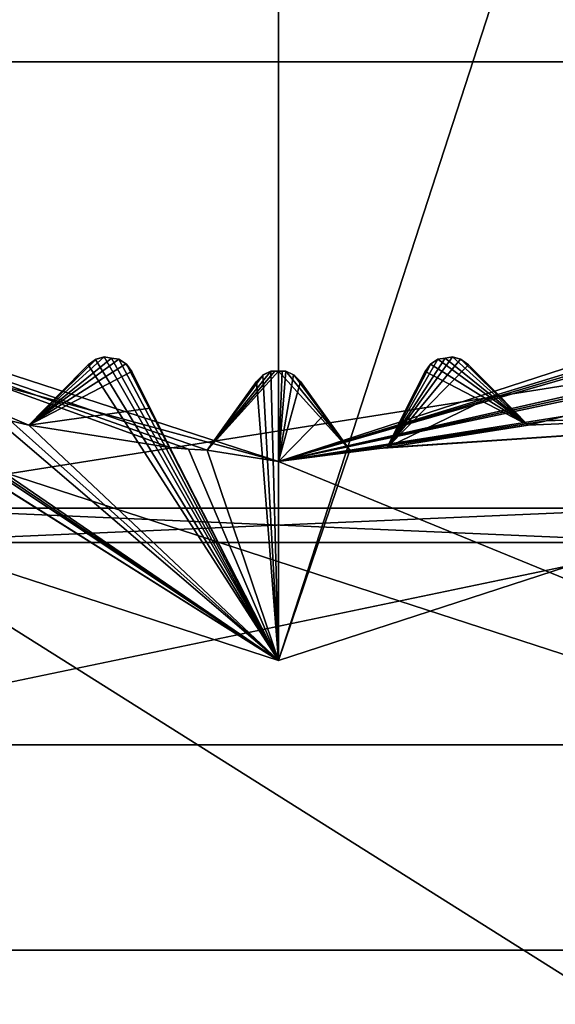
# Model space of a CAD drawing. Header units: millimetres. Extents: x -114 to 114, y -36 to 48.
# Tile 224 of 256: x 69.07 to 72.03, y -9.4 to -3.96. Entities that reach past the tile are written whole.
import ezdxf

# ---------------------------------------------------------------- set-up
doc = ezdxf.new("R2010")
doc.units = ezdxf.units.MM
doc.header["$LTSCALE"] = 65.185185
for name, color, linetype in [('2', 7, 'CONTINUOUS'), ('2786', 7, 'CONTINUOUS'), ('2841', 7, 'CONTINUOUS'), ('2842', 7, 'CONTINUOUS'), ('3026', 7, 'CONTINUOUS'), ('3027', 7, 'CONTINUOUS'), ('3028', 7, 'CONTINUOUS'), ('3029', 7, 'CONTINUOUS'), ('3030', 7, 'CONTINUOUS'), ('3031', 7, 'CONTINUOUS'), ('3032', 7, 'CONTINUOUS'), ('3033', 7, 'CONTINUOUS'), ('3034', 7, 'CONTINUOUS'), ('3035', 7, 'CONTINUOUS'), ('3164', 7, 'CONTINUOUS'), ('3165', 7, 'CONTINUOUS'), ('3166', 7, 'CONTINUOUS'), ('3167', 7, 'CONTINUOUS'), ('3168', 7, 'CONTINUOUS'), ('3169', 7, 'CONTINUOUS'), ('3170', 7, 'CONTINUOUS'), ('3171', 7, 'CONTINUOUS'), ('3172', 7, 'CONTINUOUS'), ('3173', 7, 'CONTINUOUS'), ('3174', 7, 'CONTINUOUS'), ('3175', 7, 'CONTINUOUS'), ('3176', 7, 'CONTINUOUS'), ('3318', 7, 'CONTINUOUS'), ('3361', 7, 'CONTINUOUS'), ('3426', 7, 'CONTINUOUS'), ('3427', 7, 'CONTINUOUS'), ('3428', 7, 'CONTINUOUS'), ('77', 7, 'CONTINUOUS'), ('86', 7, 'CONTINUOUS'), ('88', 7, 'CONTINUOUS')]:
    doc.layers.add(name, color=color, linetype=linetype)

msp = doc.modelspace()

# ---------------------------------------------------------------- linework, layer by layer
at = {"layer": '2', "linetype": 'CONTINUOUS'}
for points in [[(-10.4698, -4.2312, 92.5), (113, -35, 92.5), (-9.8, 0, 92.5), (-10.4698, -4.2312, 92.5)], [(-9.8, 0, 92.5), (113, -35, 92.5), (21.2746, -6.8475, 92.5), (-9.8, 0, 92.5)], [(29.3258, -4.2309, 92.5), (113, -35, 92.5), (30.7, 0, 92.5), (29.3258, -4.2309, 92.5)], [(113, -35, 92.5), (68.2746, -6.8475, 92.5), (30.7, 0, 92.5), (113, -35, 92.5)], [(-12.4154, -8.0512, 92.5), (113, -35, 92.5), (-10.4698, -4.2312, 92.5), (-12.4154, -8.0512, 92.5)], [(25.7254, -6.8475, 92.5), (113, -35, 92.5), (29.3258, -4.2309, 92.5), (25.7254, -6.8475, 92.5)], [(21.2746, -6.8475, 92.5), (113, -35, 92.5), (25.7254, -6.8475, 92.5), (21.2746, -6.8475, 92.5)], [(68.2746, -6.8475, 92.5), (113, -35, 92.5), (72.7254, -6.8475, 92.5), (68.2746, -6.8475, 92.5)], [(-15.4464, -11.0828, 92.5), (113, -35, 92.5), (-12.4154, -8.0512, 92.5), (-15.4464, -11.0828, 92.5)], [(-113, -35, 92.5), (113, -35, 92.5), (-70.5, -8.7998, 92.5), (-113, -35, 92.5)], [(113, -35, 92.5), (-23.5, -13.7, 92.5), (-70.5, -8.7998, 92.5), (113, -35, 92.5)]]:
    msp.add_3dface(points, dxfattribs=at)
at = {"layer": '2786', "linetype": 'CONTINUOUS'}
for points in [[(110.5, -32.5, 90), (-50.5, -32.5, 90), (72.7254, -6.8475, 90), (110.5, -32.5, 90)], [(-50.5, -32.5, 90), (68.2746, -6.8475, 90), (72.7254, -6.8475, 90), (-50.5, -32.5, 90)]]:
    msp.add_3dface(points, dxfattribs=at)
at = {"layer": '2841', "linetype": 'CONTINUOUS'}
for points in [[(56.95, 0, 110), (57.6136, -4.1886, 110), (84.05, 0, 110), (56.95, 0, 110)], [(84.05, 0, 110), (57.6136, -4.1886, 110), (83.3864, -4.1886, 110), (84.05, 0, 110)], [(57.6136, -4.1886, 110), (59.5396, -7.9669, 110), (83.3864, -4.1886, 110), (57.6136, -4.1886, 110)], [(83.3864, -4.1886, 110), (59.5396, -7.9669, 110), (81.4604, -7.9669, 110), (83.3864, -4.1886, 110)], [(59.5396, -7.9669, 110), (62.5392, -10.9648, 110), (81.4604, -7.9669, 110), (59.5396, -7.9669, 110)], [(81.4604, -7.9669, 110), (62.5392, -10.9648, 110), (78.4608, -10.9648, 110), (81.4604, -7.9669, 110)]]:
    msp.add_3dface(points, dxfattribs=at)
at = {"layer": '2842', "linetype": 'CONTINUOUS'}
for points in [[(70.5, -11.25, 93), (66.1894, -13.2673, 93), (63.8874, -9.1014, 93), (70.5, -11.25, 93)], [(74.8106, -13.2673, 93), (70.5, -13.95, 93), (77.1126, -9.1014, 93), (74.8106, -13.2673, 93)], [(70.5, -13.95, 93), (70.5, -11.25, 93), (77.1126, -9.1014, 93), (70.5, -13.95, 93)]]:
    msp.add_3dface(points, dxfattribs=at)
at = {"layer": '3026', "linetype": 'CONTINUOUS'}
for points in [[(70.5, 7.5, 108), (70.5, -7.5, 108), (66.0917, -6.0677, 108), (70.5, 7.5, 108)], [(66.0917, 6.0677, 108), (70.5, 7.5, 108), (66.0917, -6.0677, 108), (66.0917, 6.0677, 108)], [(74.9083, 6.0677, 108), (70.5, -7.5, 108), (70.5, 7.5, 108), (74.9083, 6.0677, 108)], [(74.9083, -6.0677, 108), (70.5, -7.5, 108), (74.9083, 6.0677, 108), (74.9083, -6.0677, 108)]]:
    msp.add_3dface(points, dxfattribs=at)
at = {"layer": '3027', "linetype": 'CONTINUOUS'}
for points in [[(66.0917, -6.0677, 108), (70.5, -7.5, 108), (66.0917, -6.0677, 106), (66.0917, -6.0677, 108)], [(66.0917, -6.0677, 106), (70.5, -7.5, 108), (70.5, -7.5, 106), (66.0917, -6.0677, 106)]]:
    msp.add_3dface(points, dxfattribs=at)
at = {"layer": '3028', "linetype": 'CONTINUOUS'}
for points in [[(66.0917, -6.0677, 106), (70.5, -7.5, 106), (67.0943, -5.3595, 106), (66.0917, -6.0677, 106)], [(67.0943, -5.3595, 106), (70.5, -7.5, 106), (67.1821, -5.4143, 106), (67.0943, -5.3595, 106)], [(67.1821, -5.4143, 106), (70.5, -7.5, 106), (67.2709, -5.4676, 106), (67.1821, -5.4143, 106)], [(67.2709, -5.4676, 106), (70.5, -7.5, 106), (67.9746, -5.8262, 106), (67.2709, -5.4676, 106)], [(67.9746, -5.8262, 106), (70.5, -7.5, 106), (68.07, -5.8666, 106), (67.9746, -5.8262, 106)], [(69.4884, -5.835, 106), (70.5, -7.5, 106), (69.5364, -5.8208, 106), (69.4884, -5.835, 106)], [(69.5364, -5.8208, 106), (70.5, -7.5, 106), (69.577, -5.8274, 106), (69.5364, -5.8208, 106)], [(71.4636, -5.8208, 106), (71.423, -5.8274, 106), (71.8815, -6.1979, 106), (71.4636, -5.8208, 106)], [(71.5116, -5.835, 106), (71.4636, -5.8208, 106), (71.8815, -6.1979, 106), (71.5116, -5.835, 106)], [(68.07, -5.8666, 106), (70.5, -7.5, 106), (68.1659, -5.9055, 106), (68.07, -5.8666, 106)], [(69.1185, -6.1979, 106), (70.5, -7.5, 106), (69.4477, -5.8643, 106), (69.1185, -6.1979, 106)], [(69.4477, -5.8643, 106), (70.5, -7.5, 106), (69.4884, -5.835, 106), (69.4477, -5.8643, 106)], [(69.577, -5.8274, 106), (70.5, -7.5, 106), (69.6177, -5.8337, 106), (69.577, -5.8274, 106)], [(69.6177, -5.8337, 106), (70.5, -7.5, 106), (69.659, -5.8621, 106), (69.6177, -5.8337, 106)], [(69.659, -5.8621, 106), (70.5, -7.5, 106), (69.8986, -6.3215, 106), (69.659, -5.8621, 106)], [(69.6886, -5.9025, 106), (69.659, -5.8621, 106), (69.8986, -6.3215, 106), (69.6886, -5.9025, 106)], [(71.341, -5.8621, 106), (71.3114, -5.9025, 106), (71.8815, -6.1979, 106), (71.341, -5.8621, 106)], [(71.3823, -5.8337, 106), (71.341, -5.8621, 106), (71.8815, -6.1979, 106), (71.3823, -5.8337, 106)], [(71.423, -5.8274, 106), (71.3823, -5.8337, 106), (71.8815, -6.1979, 106), (71.423, -5.8274, 106)], [(71.5523, -5.8643, 106), (71.5116, -5.835, 106), (71.8815, -6.1979, 106), (71.5523, -5.8643, 106)], [(68.1659, -5.9055, 106), (70.5, -7.5, 106), (68.9171, -6.1496, 106), (68.1659, -5.9055, 106)], [(70.3781, -5.9567, 106), (70.5, -7.5, 106), (70.4136, -5.9215, 106), (70.3781, -5.9567, 106)], [(70.4136, -5.9215, 106), (70.5, -7.5, 106), (70.4588, -5.8999, 106), (70.4136, -5.9215, 106)], [(70.4588, -5.8999, 106), (70.5, -7.5, 106), (70.5, -5.9, 106), (70.4588, -5.8999, 106)], [(70.5412, -5.8999, 106), (70.5, -5.9, 106), (70.8949, -6.3377, 106), (70.5412, -5.8999, 106)], [(70.5, -5.9, 106), (70.5, -7.5, 106), (70.8949, -6.3377, 106), (70.5, -5.9, 106)], [(70.5864, -5.9215, 106), (70.5412, -5.8999, 106), (70.8949, -6.3377, 106), (70.5864, -5.9215, 106)], [(70.6219, -5.9567, 106), (70.5864, -5.9215, 106), (70.8949, -6.3377, 106), (70.6219, -5.9567, 106)], [(71.3114, -5.9025, 106), (71.1014, -6.3215, 106), (71.8815, -6.1979, 106), (71.3114, -5.9025, 106)], [(70.1051, -6.3377, 106), (70.5, -7.5, 106), (70.3781, -5.9567, 106), (70.1051, -6.3377, 106)], [(70.5, -7.5, 106), (74.9083, -6.0677, 106), (70.8949, -6.3377, 106), (70.5, -7.5, 106)], [(70.8949, -6.3377, 106), (74.9083, -6.0677, 106), (70.9982, -6.3304, 106), (70.8949, -6.3377, 106)], [(70.9982, -6.3304, 106), (74.9083, -6.0677, 106), (71.1014, -6.3215, 106), (70.9982, -6.3304, 106)], [(71.1014, -6.3215, 106), (74.9083, -6.0677, 106), (71.8815, -6.1979, 106), (71.1014, -6.3215, 106)], [(71.8815, -6.1979, 106), (74.9083, -6.0677, 106), (71.9824, -6.1745, 106), (71.8815, -6.1979, 106)], [(71.9824, -6.1745, 106), (74.9083, -6.0677, 106), (72.0829, -6.1496, 106), (71.9824, -6.1745, 106)], [(68.9171, -6.1496, 106), (70.5, -7.5, 106), (69.0176, -6.1745, 106), (68.9171, -6.1496, 106)], [(69.0176, -6.1745, 106), (70.5, -7.5, 106), (69.1185, -6.1979, 106), (69.0176, -6.1745, 106)], [(69.8986, -6.3215, 106), (70.5, -7.5, 106), (70.0018, -6.3304, 106), (69.8986, -6.3215, 106)], [(70.0018, -6.3304, 106), (70.5, -7.5, 106), (70.1051, -6.3377, 106), (70.0018, -6.3304, 106)]]:
    msp.add_3dface(points, dxfattribs=at)
at = {"layer": '3029', "linetype": 'CONTINUOUS'}
for points in [[(70.4588, -5.8999, 106), (70.5, -5.9, 106), (70.4588, -5.8999, 94), (70.4588, -5.8999, 106)], [(70.4588, -5.8999, 94), (70.5, -5.9, 106), (70.4794, -5.9, 94), (70.4588, -5.8999, 94)], [(70.4794, -5.9, 94), (70.5, -5.9, 106), (70.5, -5.9, 94), (70.4794, -5.9, 94)], [(70.5, -5.9, 106), (70.5412, -5.8999, 106), (70.5, -5.9, 94), (70.5, -5.9, 106)], [(70.5, -5.9, 94), (70.5412, -5.8999, 106), (70.5206, -5.9, 94), (70.5, -5.9, 94)], [(70.5206, -5.9, 94), (70.5412, -5.8999, 106), (70.5412, -5.8999, 94), (70.5206, -5.9, 94)]]:
    msp.add_3dface(points, dxfattribs=at)
at = {"layer": '3030', "linetype": 'CONTINUOUS'}
for points in [[(59.8006, -3.4764, 93.5), (77.1126, -9.1014, 93.5), (63.8874, -9.1014, 93.5), (59.8006, -3.4764, 93.5)], [(77.1126, -9.1014, 93.5), (59.8006, -3.4764, 93.5), (70.5, -6.4, 93.5), (77.1126, -9.1014, 93.5)], [(70.5, -6.4, 93.5), (59.8006, -3.4764, 93.5), (66.7381, -5.1776, 93.5), (70.5, -6.4, 93.5)], [(74.2619, -5.1776, 93.5), (77.1126, -9.1014, 93.5), (70.5, -6.4, 93.5), (74.2619, -5.1776, 93.5)], [(77.1126, -9.1014, 93.5), (70.5, -11.25, 93.5), (63.8874, -9.1014, 93.5), (77.1126, -9.1014, 93.5)]]:
    msp.add_3dface(points, dxfattribs=at)
at = {"layer": '3031', "linetype": 'CONTINUOUS'}
for points in [[(70.5, -11.25, 93), (63.8874, -9.1014, 93), (70.5, -11.25, 93.5), (70.5, -11.25, 93)], [(70.5, -11.25, 93.5), (63.8874, -9.1014, 93), (63.8874, -9.1014, 93.5), (70.5, -11.25, 93.5)]]:
    msp.add_3dface(points, dxfattribs=at)
at = {"layer": '3032', "linetype": 'CONTINUOUS'}
for points in [[(70.5, -7.5, 108), (74.9083, -6.0677, 108), (70.5, -7.5, 106), (70.5, -7.5, 108)], [(70.5, -7.5, 106), (74.9083, -6.0677, 108), (74.9083, -6.0677, 106), (70.5, -7.5, 106)]]:
    msp.add_3dface(points, dxfattribs=at)
at = {"layer": '3033', "linetype": 'CONTINUOUS'}
for points in [[(77.1126, -9.1014, 93), (70.5, -11.25, 93), (77.1126, -9.1014, 93.5), (77.1126, -9.1014, 93)], [(70.5, -11.25, 93), (70.5, -11.25, 93.5), (77.1126, -9.1014, 93.5), (70.5, -11.25, 93)]]:
    msp.add_3dface(points, dxfattribs=at)
at = {"layer": '3034', "linetype": 'CONTINUOUS'}
for points in [[(74.2619, -5.1776, 93.5), (70.5, -6.4, 93.5), (73.9057, -5.3595, 93.55), (74.2619, -5.1776, 93.5)], [(73.9057, -5.3595, 93.55), (70.5, -6.4, 93.5), (73.8179, -5.4143, 93.55), (73.9057, -5.3595, 93.55)], [(73.8179, -5.4143, 93.55), (70.5, -6.4, 93.5), (73.7291, -5.4676, 93.55), (73.8179, -5.4143, 93.55)], [(73.7291, -5.4676, 93.55), (70.5, -6.4, 93.5), (73.0254, -5.8262, 93.55), (73.7291, -5.4676, 93.55)], [(73.0254, -5.8262, 93.55), (70.5, -6.4, 93.5), (72.93, -5.8666, 93.55), (73.0254, -5.8262, 93.55)], [(71.4636, -5.8208, 94), (71.5085, -5.8335, 93.9799), (71.1014, -6.3215, 93.55), (71.4636, -5.8208, 94)], [(71.423, -5.8274, 94), (71.4636, -5.8208, 94), (71.1014, -6.3215, 93.55), (71.423, -5.8274, 94)], [(72.93, -5.8666, 93.55), (70.5, -6.4, 93.5), (72.8341, -5.9055, 93.55), (72.93, -5.8666, 93.55)], [(71.3823, -5.8337, 94), (71.423, -5.8274, 94), (71.1014, -6.3215, 93.55), (71.3823, -5.8337, 94)], [(71.5085, -5.8335, 93.9799), (71.5523, -5.8643, 93.942), (71.1014, -6.3215, 93.55), (71.5085, -5.8335, 93.9799)], [(71.3436, -5.8596, 93.9799), (71.3823, -5.8337, 94), (71.1014, -6.3215, 93.55), (71.3436, -5.8596, 93.9799)], [(71.3114, -5.9025, 93.942), (71.3436, -5.8596, 93.9799), (71.1014, -6.3215, 93.55), (71.3114, -5.9025, 93.942)], [(71.5523, -5.8643, 93.942), (71.7117, -6.0258, 93.7536), (71.1014, -6.3215, 93.55), (71.5523, -5.8643, 93.942)], [(70.5206, -5.9, 94), (70.5412, -5.8999, 94), (70.5, -6.4, 93.5), (70.5206, -5.9, 94)], [(70.5, -6.4, 93.5), (70.5412, -5.8999, 94), (70.5835, -5.9195, 93.9799), (70.5, -6.4, 93.5)], [(70.5, -5.9, 94), (70.5206, -5.9, 94), (70.5, -6.4, 93.5), (70.5, -5.9, 94)], [(72.8341, -5.9055, 93.55), (70.5, -6.4, 93.5), (72.0829, -6.1496, 93.55), (72.8341, -5.9055, 93.55)], [(70.6219, -5.9567, 93.942), (70.5, -6.4, 93.5), (70.5835, -5.9195, 93.9799), (70.6219, -5.9567, 93.942)], [(71.2097, -6.1054, 93.7535), (71.3114, -5.9025, 93.942), (71.1014, -6.3215, 93.55), (71.2097, -6.1054, 93.7535)], [(70.7541, -6.1412, 93.7536), (70.5, -6.4, 93.5), (70.6219, -5.9567, 93.942), (70.7541, -6.1412, 93.7536)], [(71.7117, -6.0258, 93.7536), (71.8815, -6.1979, 93.55), (71.1014, -6.3215, 93.55), (71.7117, -6.0258, 93.7536)], [(70.8949, -6.3377, 93.55), (70.5, -6.4, 93.5), (70.7541, -6.1412, 93.7536), (70.8949, -6.3377, 93.55)], [(72.0829, -6.1496, 93.55), (70.5, -6.4, 93.5), (71.9824, -6.1745, 93.55), (72.0829, -6.1496, 93.55)], [(71.9824, -6.1745, 93.55), (70.5, -6.4, 93.5), (71.8815, -6.1979, 93.55), (71.9824, -6.1745, 93.55)], [(71.8815, -6.1979, 93.55), (70.5, -6.4, 93.5), (71.1014, -6.3215, 93.55), (71.8815, -6.1979, 93.55)], [(71.1014, -6.3215, 93.55), (70.5, -6.4, 93.5), (70.9982, -6.3304, 93.55), (71.1014, -6.3215, 93.55)], [(70.9982, -6.3304, 93.55), (70.5, -6.4, 93.5), (70.8949, -6.3377, 93.55), (70.9982, -6.3304, 93.55)]]:
    msp.add_3dface(points, dxfattribs=at)
at = {"layer": '3035', "linetype": 'CONTINUOUS'}
for points in [[(70.5, -6.4, 93.5), (66.7381, -5.1776, 93.5), (70.1051, -6.3377, 93.55), (70.5, -6.4, 93.5)], [(70.1051, -6.3377, 93.55), (66.7381, -5.1776, 93.5), (70.0018, -6.3304, 93.55), (70.1051, -6.3377, 93.55)], [(70.0018, -6.3304, 93.55), (66.7381, -5.1776, 93.5), (69.8986, -6.3215, 93.55), (70.0018, -6.3304, 93.55)], [(69.8986, -6.3215, 93.55), (66.7381, -5.1776, 93.5), (69.1185, -6.1979, 93.55), (69.8986, -6.3215, 93.55)], [(69.1185, -6.1979, 93.55), (66.7381, -5.1776, 93.5), (69.0176, -6.1745, 93.55), (69.1185, -6.1979, 93.55)], [(69.5364, -5.8208, 94), (69.577, -5.8274, 94), (69.1185, -6.1979, 93.55), (69.5364, -5.8208, 94)], [(69.4915, -5.8335, 93.9799), (69.5364, -5.8208, 94), (69.1185, -6.1979, 93.55), (69.4915, -5.8335, 93.9799)], [(69.577, -5.8274, 94), (69.6177, -5.8337, 94), (69.1185, -6.1979, 93.55), (69.577, -5.8274, 94)], [(69.4477, -5.8643, 93.942), (69.4915, -5.8335, 93.9799), (69.1185, -6.1979, 93.55), (69.4477, -5.8643, 93.942)], [(69.6177, -5.8337, 94), (69.6565, -5.8597, 93.9799), (69.1185, -6.1979, 93.55), (69.6177, -5.8337, 94)], [(69.6565, -5.8597, 93.9799), (69.6886, -5.9025, 93.942), (69.1185, -6.1979, 93.55), (69.6565, -5.8597, 93.9799)], [(69.2883, -6.0259, 93.7535), (69.4477, -5.8643, 93.942), (69.1185, -6.1979, 93.55), (69.2883, -6.0259, 93.7535)], [(69.6886, -5.9025, 93.942), (69.7903, -6.1053, 93.7536), (69.1185, -6.1979, 93.55), (69.6886, -5.9025, 93.942)], [(70.4588, -5.8999, 94), (70.4794, -5.9, 94), (70.1051, -6.3377, 93.55), (70.4588, -5.8999, 94)], [(70.4165, -5.9195, 93.9799), (70.4588, -5.8999, 94), (70.1051, -6.3377, 93.55), (70.4165, -5.9195, 93.9799)], [(70.4794, -5.9, 94), (70.5, -5.9, 94), (70.1051, -6.3377, 93.55), (70.4794, -5.9, 94)], [(70.5, -5.9, 94), (70.5, -6.4, 93.5), (70.1051, -6.3377, 93.55), (70.5, -5.9, 94)], [(70.3781, -5.9567, 93.942), (70.4165, -5.9195, 93.9799), (70.1051, -6.3377, 93.55), (70.3781, -5.9567, 93.942)], [(70.2459, -6.1412, 93.7535), (70.3781, -5.9567, 93.942), (70.1051, -6.3377, 93.55), (70.2459, -6.1412, 93.7535)], [(69.7903, -6.1053, 93.7536), (69.8986, -6.3215, 93.55), (69.1185, -6.1979, 93.55), (69.7903, -6.1053, 93.7536)]]:
    msp.add_3dface(points, dxfattribs=at)
at = {"layer": '3164', "linetype": 'CONTINUOUS'}
for points in [[(71.9824, -6.1745, 106), (72.0829, -6.1496, 106), (71.9824, -6.1745, 93.55), (71.9824, -6.1745, 106)], [(72.0829, -6.1496, 106), (72.0829, -6.1496, 93.55), (71.9824, -6.1745, 93.55), (72.0829, -6.1496, 106)], [(71.8815, -6.1979, 106), (71.9824, -6.1745, 106), (71.8815, -6.1979, 93.55), (71.8815, -6.1979, 106)], [(71.9824, -6.1745, 106), (71.9824, -6.1745, 93.55), (71.8815, -6.1979, 93.55), (71.9824, -6.1745, 106)]]:
    msp.add_3dface(points, dxfattribs=at)
at = {"layer": '3165', "linetype": 'CONTINUOUS'}
for points in [[(71.5523, -5.8643, 106), (71.8815, -6.1979, 106), (71.8815, -6.1979, 93.55), (71.5523, -5.8643, 106)], [(71.5523, -5.8643, 106), (71.8815, -6.1979, 93.55), (71.7117, -6.0258, 93.7536), (71.5523, -5.8643, 106)], [(71.5523, -5.8643, 106), (71.7117, -6.0258, 93.7536), (71.5523, -5.8643, 93.942), (71.5523, -5.8643, 106)]]:
    msp.add_3dface(points, dxfattribs=at)
at = {"layer": '3166', "linetype": 'CONTINUOUS'}
for points in [[(71.341, -5.8621, 106), (71.3436, -5.8596, 93.9799), (71.3114, -5.9025, 93.942), (71.341, -5.8621, 106)], [(71.3114, -5.9025, 106), (71.341, -5.8621, 106), (71.3114, -5.9025, 93.942), (71.3114, -5.9025, 106)], [(71.341, -5.8621, 106), (71.3823, -5.8337, 106), (71.3436, -5.8596, 93.9799), (71.341, -5.8621, 106)], [(71.3823, -5.8337, 106), (71.3823, -5.8337, 94), (71.3436, -5.8596, 93.9799), (71.3823, -5.8337, 106)]]:
    msp.add_3dface(points, dxfattribs=at)
at = {"layer": '3167', "linetype": 'CONTINUOUS'}
for points in [[(71.1014, -6.3215, 106), (71.3114, -5.9025, 106), (71.3114, -5.9025, 93.942), (71.1014, -6.3215, 106)], [(71.1014, -6.3215, 106), (71.3114, -5.9025, 93.942), (71.2097, -6.1054, 93.7535), (71.1014, -6.3215, 106)], [(71.1014, -6.3215, 106), (71.2097, -6.1054, 93.7535), (71.1014, -6.3215, 93.55), (71.1014, -6.3215, 106)]]:
    msp.add_3dface(points, dxfattribs=at)
at = {"layer": '3168', "linetype": 'CONTINUOUS'}
for points in [[(70.8949, -6.3377, 106), (70.9982, -6.3304, 106), (70.8949, -6.3377, 93.55), (70.8949, -6.3377, 106)], [(70.9982, -6.3304, 106), (70.9982, -6.3304, 93.55), (70.8949, -6.3377, 93.55), (70.9982, -6.3304, 106)], [(70.9982, -6.3304, 106), (71.1014, -6.3215, 106), (70.9982, -6.3304, 93.55), (70.9982, -6.3304, 106)], [(71.1014, -6.3215, 106), (71.1014, -6.3215, 93.55), (70.9982, -6.3304, 93.55), (71.1014, -6.3215, 106)]]:
    msp.add_3dface(points, dxfattribs=at)
at = {"layer": '3169', "linetype": 'CONTINUOUS'}
for points in [[(70.6219, -5.9567, 106), (70.8949, -6.3377, 106), (70.8949, -6.3377, 93.55), (70.6219, -5.9567, 106)], [(70.6219, -5.9567, 106), (70.8949, -6.3377, 93.55), (70.7541, -6.1412, 93.7536), (70.6219, -5.9567, 106)], [(70.6219, -5.9567, 106), (70.7541, -6.1412, 93.7536), (70.6219, -5.9567, 93.942), (70.6219, -5.9567, 106)]]:
    msp.add_3dface(points, dxfattribs=at)
at = {"layer": '3170', "linetype": 'CONTINUOUS'}
for points in [[(70.4136, -5.9215, 106), (70.4165, -5.9195, 93.9799), (70.3781, -5.9567, 93.942), (70.4136, -5.9215, 106)], [(70.3781, -5.9567, 106), (70.4136, -5.9215, 106), (70.3781, -5.9567, 93.942), (70.3781, -5.9567, 106)], [(70.4136, -5.9215, 106), (70.4588, -5.8999, 106), (70.4165, -5.9195, 93.9799), (70.4136, -5.9215, 106)], [(70.4588, -5.8999, 106), (70.4588, -5.8999, 94), (70.4165, -5.9195, 93.9799), (70.4588, -5.8999, 106)]]:
    msp.add_3dface(points, dxfattribs=at)
at = {"layer": '3171', "linetype": 'CONTINUOUS'}
for points in [[(70.1051, -6.3377, 106), (70.3781, -5.9567, 106), (70.3781, -5.9567, 93.942), (70.1051, -6.3377, 106)], [(70.1051, -6.3377, 106), (70.3781, -5.9567, 93.942), (70.2459, -6.1412, 93.7535), (70.1051, -6.3377, 106)], [(70.1051, -6.3377, 106), (70.2459, -6.1412, 93.7535), (70.1051, -6.3377, 93.55), (70.1051, -6.3377, 106)]]:
    msp.add_3dface(points, dxfattribs=at)
at = {"layer": '3172', "linetype": 'CONTINUOUS'}
for points in [[(69.8986, -6.3215, 106), (70.0018, -6.3304, 106), (69.8986, -6.3215, 93.55), (69.8986, -6.3215, 106)], [(70.0018, -6.3304, 106), (70.0018, -6.3304, 93.55), (69.8986, -6.3215, 93.55), (70.0018, -6.3304, 106)], [(70.0018, -6.3304, 106), (70.1051, -6.3377, 106), (70.0018, -6.3304, 93.55), (70.0018, -6.3304, 106)], [(70.1051, -6.3377, 106), (70.1051, -6.3377, 93.55), (70.0018, -6.3304, 93.55), (70.1051, -6.3377, 106)]]:
    msp.add_3dface(points, dxfattribs=at)
at = {"layer": '3173', "linetype": 'CONTINUOUS'}
for points in [[(69.6886, -5.9025, 106), (69.8986, -6.3215, 106), (69.8986, -6.3215, 93.55), (69.6886, -5.9025, 106)], [(69.6886, -5.9025, 106), (69.8986, -6.3215, 93.55), (69.7903, -6.1053, 93.7536), (69.6886, -5.9025, 106)], [(69.6886, -5.9025, 106), (69.7903, -6.1053, 93.7536), (69.6886, -5.9025, 93.942), (69.6886, -5.9025, 106)]]:
    msp.add_3dface(points, dxfattribs=at)
at = {"layer": '3174', "linetype": 'CONTINUOUS'}
for points in [[(69.4884, -5.835, 106), (69.5364, -5.8208, 106), (69.4915, -5.8335, 93.9799), (69.4884, -5.835, 106)], [(69.5364, -5.8208, 106), (69.5364, -5.8208, 94), (69.4915, -5.8335, 93.9799), (69.5364, -5.8208, 106)], [(69.4884, -5.835, 106), (69.4915, -5.8335, 93.9799), (69.4477, -5.8643, 93.942), (69.4884, -5.835, 106)], [(69.4477, -5.8643, 106), (69.4884, -5.835, 106), (69.4477, -5.8643, 93.942), (69.4477, -5.8643, 106)]]:
    msp.add_3dface(points, dxfattribs=at)
at = {"layer": '3175', "linetype": 'CONTINUOUS'}
for points in [[(69.1185, -6.1979, 106), (69.4477, -5.8643, 106), (69.4477, -5.8643, 93.942), (69.1185, -6.1979, 106)], [(69.1185, -6.1979, 106), (69.4477, -5.8643, 93.942), (69.2883, -6.0259, 93.7535), (69.1185, -6.1979, 106)], [(69.1185, -6.1979, 106), (69.2883, -6.0259, 93.7535), (69.1185, -6.1979, 93.55), (69.1185, -6.1979, 106)]]:
    msp.add_3dface(points, dxfattribs=at)
at = {"layer": '3176', "linetype": 'CONTINUOUS'}
for points in [[(69.0176, -6.1745, 106), (69.1185, -6.1979, 106), (69.0176, -6.1745, 93.55), (69.0176, -6.1745, 106)], [(69.1185, -6.1979, 106), (69.1185, -6.1979, 93.55), (69.0176, -6.1745, 93.55), (69.1185, -6.1979, 106)]]:
    msp.add_3dface(points, dxfattribs=at)
at = {"layer": '3318', "linetype": 'CONTINUOUS'}
for points in [[(69.5364, -5.8208, 106), (69.577, -5.8274, 106), (69.5364, -5.8208, 94), (69.5364, -5.8208, 106)], [(69.577, -5.8274, 106), (69.577, -5.8274, 94), (69.5364, -5.8208, 94), (69.577, -5.8274, 106)], [(69.577, -5.8274, 106), (69.6177, -5.8337, 106), (69.577, -5.8274, 94), (69.577, -5.8274, 106)], [(69.6177, -5.8337, 106), (69.6177, -5.8337, 94), (69.577, -5.8274, 94), (69.6177, -5.8337, 106)]]:
    msp.add_3dface(points, dxfattribs=at)
at = {"layer": '3361', "linetype": 'CONTINUOUS'}
for points in [[(71.423, -5.8274, 106), (71.4636, -5.8208, 106), (71.423, -5.8274, 94), (71.423, -5.8274, 106)], [(71.4636, -5.8208, 106), (71.4636, -5.8208, 94), (71.423, -5.8274, 94), (71.4636, -5.8208, 106)], [(71.3823, -5.8337, 106), (71.423, -5.8274, 106), (71.3823, -5.8337, 94), (71.3823, -5.8337, 106)], [(71.423, -5.8274, 106), (71.423, -5.8274, 94), (71.3823, -5.8337, 94), (71.423, -5.8274, 106)]]:
    msp.add_3dface(points, dxfattribs=at)
at = {"layer": '3426', "linetype": 'CONTINUOUS'}
for points in [[(71.4636, -5.8208, 106), (71.5116, -5.835, 106), (71.4636, -5.8208, 94), (71.4636, -5.8208, 106)], [(71.5116, -5.835, 106), (71.5085, -5.8335, 93.9799), (71.4636, -5.8208, 94), (71.5116, -5.835, 106)], [(71.5116, -5.835, 106), (71.5523, -5.8643, 106), (71.5085, -5.8335, 93.9799), (71.5116, -5.835, 106)], [(71.5523, -5.8643, 106), (71.5523, -5.8643, 93.942), (71.5085, -5.8335, 93.9799), (71.5523, -5.8643, 106)]]:
    msp.add_3dface(points, dxfattribs=at)
at = {"layer": '3427', "linetype": 'CONTINUOUS'}
for points in [[(70.5412, -5.8999, 106), (70.5864, -5.9215, 106), (70.5412, -5.8999, 94), (70.5412, -5.8999, 106)], [(70.5412, -5.8999, 94), (70.5864, -5.9215, 106), (70.5835, -5.9195, 93.9799), (70.5412, -5.8999, 94)], [(70.5864, -5.9215, 106), (70.6219, -5.9567, 106), (70.5835, -5.9195, 93.9799), (70.5864, -5.9215, 106)], [(70.6219, -5.9567, 106), (70.6219, -5.9567, 93.942), (70.5835, -5.9195, 93.9799), (70.6219, -5.9567, 106)]]:
    msp.add_3dface(points, dxfattribs=at)
at = {"layer": '3428', "linetype": 'CONTINUOUS'}
for points in [[(69.6177, -5.8337, 106), (69.659, -5.8621, 106), (69.6177, -5.8337, 94), (69.6177, -5.8337, 106)], [(69.659, -5.8621, 106), (69.6565, -5.8597, 93.9799), (69.6177, -5.8337, 94), (69.659, -5.8621, 106)], [(69.659, -5.8621, 106), (69.6886, -5.9025, 106), (69.6565, -5.8597, 93.9799), (69.659, -5.8621, 106)], [(69.6886, -5.9025, 106), (69.6886, -5.9025, 93.942), (69.6565, -5.8597, 93.9799), (69.6886, -5.9025, 106)]]:
    msp.add_3dface(points, dxfattribs=at)
at = {"layer": '77', "linetype": 'CONTINUOUS'}
for points in [[(68.3369, -6.6574, 92.3), (72.6631, -6.6574, 92.3), (68.3369, -6.6574, 90.2), (68.3369, -6.6574, 92.3)], [(68.3369, -6.6574, 90.2), (72.6631, -6.6574, 92.3), (72.6631, -6.6574, 90.2), (68.3369, -6.6574, 90.2)]]:
    msp.add_3dface(points, dxfattribs=at)
at = {"layer": '86', "linetype": 'CONTINUOUS'}
for points in [[(68.2746, -6.8475, 92.5), (72.7254, -6.8475, 92.5), (68.3369, -6.6574, 92.3), (68.2746, -6.8475, 92.5)], [(72.7254, -6.8475, 92.5), (72.6631, -6.6574, 92.3), (68.3369, -6.6574, 92.3), (72.7254, -6.8475, 92.5)]]:
    msp.add_3dface(points, dxfattribs=at)
at = {"layer": '88', "linetype": 'CONTINUOUS'}
for points in [[(68.3369, -6.6574, 90.2), (72.6631, -6.6574, 90.2), (68.2746, -6.8475, 90), (68.3369, -6.6574, 90.2)], [(68.2746, -6.8475, 90), (72.6631, -6.6574, 90.2), (72.7254, -6.8475, 90), (68.2746, -6.8475, 90)]]:
    msp.add_3dface(points, dxfattribs=at)

doc.saveas('drawing.dxf')
